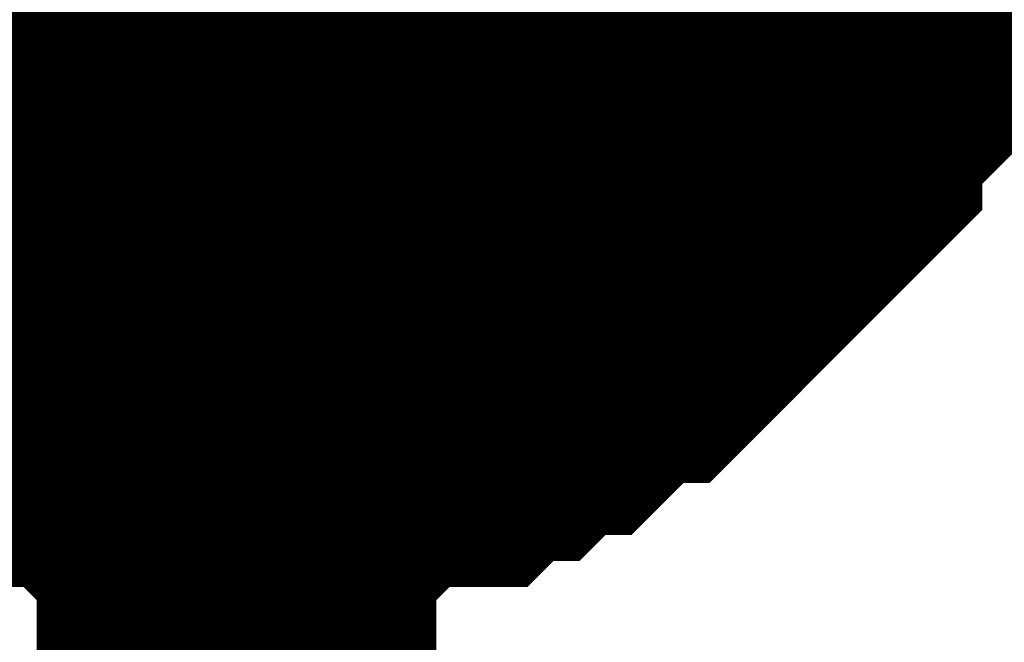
# Model space of a CAD drawing. Header units: inches. Extents: x 0 to 292, y 0 to 193.
# Tile 24 of 189: x 53.983 to 54.721, y 115.333 to 115.799. Entities that reach past the tile are written whole.
import ezdxf

# ---------------------------------------------------------------- set-up
doc = ezdxf.new("R2010")
doc.units = ezdxf.units.IN
doc.layers.add('Sheet', color=255, linetype='Continuous')

msp = doc.modelspace()

# ---------------------------------------------------------------- linework, layer by layer
at = {"layer": 'Sheet'}
msp.add_lwpolyline([(53.848, 116.02732, 0.508, 0.508, 1), (54.356, 116.02732, 0.508, 0.508, 1)], format="xyseb", close=True, dxfattribs=at)
for points in [[(54.14527, 111.879, 0.29972, 0.29972, 0), (54.14527, 116.01111, 0.29972, 0.29972, 0)], [(54.65185, 115.95264, 0.29972, 0.29972, 0), (54.65185, 115.93315, 0.29972, 0.29972, 0), (54.63236, 115.91366, 0.29972, 0.29972, 0), (54.63236, 115.89417, 0.29972, 0.29972, 0), (54.63236, 115.85519, 0.29972, 0.29972, 0), (54.61288, 115.83569, 0.29972, 0.29972, 0), (54.61288, 115.8162, 0.29972, 0.29972, 0), (54.5934, 115.79671, 0.29972, 0.29972, 0), (54.5934, 115.77722, 0.29972, 0.29972, 0), (54.57391, 115.75773, 0.29972, 0.29972, 0), (54.55443, 115.73824, 0.29972, 0.29972, 0), (54.55443, 115.71875, 0.29972, 0.29972, 0), (54.53495, 115.69926, 0.29972, 0.29972, 0), (54.51546, 115.67977, 0.29972, 0.29972, 0), (54.49598, 115.66027, 0.29972, 0.29972, 0), (54.47649, 115.64078, 0.29972, 0.29972, 0), (54.45701, 115.62129, 0.29972, 0.29972, 0), (54.43753, 115.6018, 0.29972, 0.29972, 0), (54.41804, 115.6018, 0.29972, 0.29972, 0), (54.39856, 115.58231, 0.29972, 0.29972, 0), (54.37908, 115.56282, 0.29972, 0.29972, 0), (54.35959, 115.56282, 0.29972, 0.29972, 0), (54.34011, 115.54333, 0.29972, 0.29972, 0), (54.32062, 115.54333, 0.29972, 0.29972, 0), (54.30114, 115.52384, 0.29972, 0.29972, 0), (54.26217, 115.52384, 0.29972, 0.29972, 0), (54.24269, 115.52384, 0.29972, 0.29972, 0), (54.22321, 115.50435, 0.29972, 0.29972, 0), (54.20372, 115.50435, 0.29972, 0.29972, 0), (54.16475, 115.50435, 0.29972, 0.29972, 0), (54.14527, 115.50435, 0.29972, 0.29972, 0)], [(54.65185, 115.95264, 0.29972, 0.29972, 0), (54.65185, 115.93315, 0.29972, 0.29972, 0), (54.63236, 115.91366, 0.29972, 0.29972, 0), (54.63236, 115.89417, 0.29972, 0.29972, 0), (54.63236, 115.85519, 0.29972, 0.29972, 0), (54.61288, 115.83569, 0.29972, 0.29972, 0), (54.61288, 115.8162, 0.29972, 0.29972, 0), (54.5934, 115.79671, 0.29972, 0.29972, 0), (54.5934, 115.77722, 0.29972, 0.29972, 0), (54.57391, 115.75773, 0.29972, 0.29972, 0), (54.55443, 115.73824, 0.29972, 0.29972, 0), (54.55443, 115.71875, 0.29972, 0.29972, 0), (54.53495, 115.69926, 0.29972, 0.29972, 0), (54.51546, 115.67977, 0.29972, 0.29972, 0), (54.49598, 115.66027, 0.29972, 0.29972, 0), (54.47649, 115.64078, 0.29972, 0.29972, 0), (54.45701, 115.62129, 0.29972, 0.29972, 0), (54.43753, 115.6018, 0.29972, 0.29972, 0), (54.41804, 115.6018, 0.29972, 0.29972, 0), (54.39856, 115.58231, 0.29972, 0.29972, 0), (54.37908, 115.56282, 0.29972, 0.29972, 0), (54.35959, 115.56282, 0.29972, 0.29972, 0), (54.34011, 115.54333, 0.29972, 0.29972, 0), (54.32062, 115.54333, 0.29972, 0.29972, 0), (54.30114, 115.52384, 0.29972, 0.29972, 0), (54.26217, 115.52384, 0.29972, 0.29972, 0), (54.24269, 115.52384, 0.29972, 0.29972, 0), (54.22321, 115.50435, 0.29972, 0.29972, 0), (54.20372, 115.50435, 0.29972, 0.29972, 0), (54.16475, 115.50435, 0.29972, 0.29972, 0), (54.14527, 115.50435, 0.29972, 0.29972, 0)], [(54.65185, 115.95264, 0.29972, 0.29972, 0), (54.65185, 115.93315, 0.29972, 0.29972, 0), (54.63236, 115.91366, 0.29972, 0.29972, 0), (54.63236, 115.89417, 0.29972, 0.29972, 0), (54.63236, 115.85519, 0.29972, 0.29972, 0), (54.61288, 115.83569, 0.29972, 0.29972, 0), (54.61288, 115.8162, 0.29972, 0.29972, 0), (54.5934, 115.79671, 0.29972, 0.29972, 0), (54.5934, 115.77722, 0.29972, 0.29972, 0), (54.57391, 115.75773, 0.29972, 0.29972, 0), (54.55443, 115.73824, 0.29972, 0.29972, 0), (54.55443, 115.71875, 0.29972, 0.29972, 0), (54.53495, 115.69926, 0.29972, 0.29972, 0), (54.51546, 115.67977, 0.29972, 0.29972, 0), (54.49598, 115.66027, 0.29972, 0.29972, 0), (54.47649, 115.64078, 0.29972, 0.29972, 0), (54.45701, 115.62129, 0.29972, 0.29972, 0), (54.43753, 115.6018, 0.29972, 0.29972, 0), (54.41804, 115.6018, 0.29972, 0.29972, 0), (54.39856, 115.58231, 0.29972, 0.29972, 0), (54.37908, 115.56282, 0.29972, 0.29972, 0), (54.35959, 115.56282, 0.29972, 0.29972, 0), (54.34011, 115.54333, 0.29972, 0.29972, 0), (54.32062, 115.54333, 0.29972, 0.29972, 0), (54.30114, 115.52384, 0.29972, 0.29972, 0), (54.26217, 115.52384, 0.29972, 0.29972, 0), (54.24269, 115.52384, 0.29972, 0.29972, 0), (54.22321, 115.50435, 0.29972, 0.29972, 0), (54.20372, 115.50435, 0.29972, 0.29972, 0), (54.16475, 115.50435, 0.29972, 0.29972, 0), (54.14527, 115.50435, 0.29972, 0.29972, 0)], [(54.65185, 115.95264, 0.29972, 0.29972, 0), (54.65185, 115.93315, 0.29972, 0.29972, 0), (54.63236, 115.91366, 0.29972, 0.29972, 0), (54.63236, 115.89417, 0.29972, 0.29972, 0), (54.63236, 115.85519, 0.29972, 0.29972, 0), (54.61288, 115.83569, 0.29972, 0.29972, 0), (54.61288, 115.8162, 0.29972, 0.29972, 0), (54.5934, 115.79671, 0.29972, 0.29972, 0), (54.5934, 115.77722, 0.29972, 0.29972, 0), (54.57391, 115.75773, 0.29972, 0.29972, 0), (54.55443, 115.73824, 0.29972, 0.29972, 0), (54.55443, 115.71875, 0.29972, 0.29972, 0), (54.53495, 115.69926, 0.29972, 0.29972, 0), (54.51546, 115.67977, 0.29972, 0.29972, 0), (54.49598, 115.66027, 0.29972, 0.29972, 0), (54.47649, 115.64078, 0.29972, 0.29972, 0), (54.45701, 115.62129, 0.29972, 0.29972, 0), (54.43753, 115.6018, 0.29972, 0.29972, 0), (54.41804, 115.6018, 0.29972, 0.29972, 0), (54.39856, 115.58231, 0.29972, 0.29972, 0), (54.37908, 115.56282, 0.29972, 0.29972, 0), (54.35959, 115.56282, 0.29972, 0.29972, 0), (54.34011, 115.54333, 0.29972, 0.29972, 0), (54.32062, 115.54333, 0.29972, 0.29972, 0), (54.30114, 115.52384, 0.29972, 0.29972, 0), (54.26217, 115.52384, 0.29972, 0.29972, 0), (54.24269, 115.52384, 0.29972, 0.29972, 0), (54.22321, 115.50435, 0.29972, 0.29972, 0), (54.20372, 115.50435, 0.29972, 0.29972, 0), (54.16475, 115.50435, 0.29972, 0.29972, 0), (54.14527, 115.50435, 0.29972, 0.29972, 0)], [(54.65185, 115.95264, 0.29972, 0.29972, 0), (54.65185, 115.93315, 0.29972, 0.29972, 0), (54.63236, 115.91366, 0.29972, 0.29972, 0), (54.63236, 115.89417, 0.29972, 0.29972, 0), (54.63236, 115.85519, 0.29972, 0.29972, 0), (54.61288, 115.83569, 0.29972, 0.29972, 0), (54.61288, 115.8162, 0.29972, 0.29972, 0), (54.5934, 115.79671, 0.29972, 0.29972, 0), (54.5934, 115.77722, 0.29972, 0.29972, 0), (54.57391, 115.75773, 0.29972, 0.29972, 0), (54.55443, 115.73824, 0.29972, 0.29972, 0), (54.55443, 115.71875, 0.29972, 0.29972, 0), (54.53495, 115.69926, 0.29972, 0.29972, 0), (54.51546, 115.67977, 0.29972, 0.29972, 0), (54.49598, 115.66027, 0.29972, 0.29972, 0), (54.47649, 115.64078, 0.29972, 0.29972, 0), (54.45701, 115.62129, 0.29972, 0.29972, 0), (54.43753, 115.6018, 0.29972, 0.29972, 0), (54.41804, 115.6018, 0.29972, 0.29972, 0), (54.39856, 115.58231, 0.29972, 0.29972, 0), (54.37908, 115.56282, 0.29972, 0.29972, 0), (54.35959, 115.56282, 0.29972, 0.29972, 0), (54.34011, 115.54333, 0.29972, 0.29972, 0), (54.32062, 115.54333, 0.29972, 0.29972, 0), (54.30114, 115.52384, 0.29972, 0.29972, 0), (54.26217, 115.52384, 0.29972, 0.29972, 0), (54.24269, 115.52384, 0.29972, 0.29972, 0), (54.22321, 115.50435, 0.29972, 0.29972, 0), (54.20372, 115.50435, 0.29972, 0.29972, 0), (54.16475, 115.50435, 0.29972, 0.29972, 0), (54.14527, 115.50435, 0.29972, 0.29972, 0)], [(54.65185, 115.95264, 0.29972, 0.29972, 0), (54.65185, 115.93315, 0.29972, 0.29972, 0), (54.63236, 115.91366, 0.29972, 0.29972, 0), (54.63236, 115.89417, 0.29972, 0.29972, 0), (54.63236, 115.85519, 0.29972, 0.29972, 0), (54.61288, 115.83569, 0.29972, 0.29972, 0), (54.61288, 115.8162, 0.29972, 0.29972, 0), (54.5934, 115.79671, 0.29972, 0.29972, 0), (54.5934, 115.77722, 0.29972, 0.29972, 0), (54.57391, 115.75773, 0.29972, 0.29972, 0), (54.55443, 115.73824, 0.29972, 0.29972, 0), (54.55443, 115.71875, 0.29972, 0.29972, 0), (54.53495, 115.69926, 0.29972, 0.29972, 0), (54.51546, 115.67977, 0.29972, 0.29972, 0), (54.49598, 115.66027, 0.29972, 0.29972, 0), (54.47649, 115.64078, 0.29972, 0.29972, 0), (54.45701, 115.62129, 0.29972, 0.29972, 0), (54.43753, 115.6018, 0.29972, 0.29972, 0), (54.41804, 115.6018, 0.29972, 0.29972, 0), (54.39856, 115.58231, 0.29972, 0.29972, 0), (54.37908, 115.56282, 0.29972, 0.29972, 0), (54.35959, 115.56282, 0.29972, 0.29972, 0), (54.34011, 115.54333, 0.29972, 0.29972, 0), (54.32062, 115.54333, 0.29972, 0.29972, 0), (54.30114, 115.52384, 0.29972, 0.29972, 0), (54.26217, 115.52384, 0.29972, 0.29972, 0), (54.24269, 115.52384, 0.29972, 0.29972, 0), (54.22321, 115.50435, 0.29972, 0.29972, 0), (54.20372, 115.50435, 0.29972, 0.29972, 0), (54.16475, 115.50435, 0.29972, 0.29972, 0), (54.14527, 115.50435, 0.29972, 0.29972, 0)], [(54.65185, 115.95264, 0.29972, 0.29972, 0), (54.65185, 115.93315, 0.29972, 0.29972, 0), (54.63236, 115.91366, 0.29972, 0.29972, 0), (54.63236, 115.89417, 0.29972, 0.29972, 0), (54.63236, 115.85519, 0.29972, 0.29972, 0), (54.61288, 115.83569, 0.29972, 0.29972, 0), (54.61288, 115.8162, 0.29972, 0.29972, 0), (54.5934, 115.79671, 0.29972, 0.29972, 0), (54.5934, 115.77722, 0.29972, 0.29972, 0), (54.57391, 115.75773, 0.29972, 0.29972, 0), (54.55443, 115.73824, 0.29972, 0.29972, 0), (54.55443, 115.71875, 0.29972, 0.29972, 0), (54.53495, 115.69926, 0.29972, 0.29972, 0), (54.51546, 115.67977, 0.29972, 0.29972, 0), (54.49598, 115.66027, 0.29972, 0.29972, 0), (54.47649, 115.64078, 0.29972, 0.29972, 0), (54.45701, 115.62129, 0.29972, 0.29972, 0), (54.43753, 115.6018, 0.29972, 0.29972, 0), (54.41804, 115.6018, 0.29972, 0.29972, 0), (54.39856, 115.58231, 0.29972, 0.29972, 0), (54.37908, 115.56282, 0.29972, 0.29972, 0), (54.35959, 115.56282, 0.29972, 0.29972, 0), (54.34011, 115.54333, 0.29972, 0.29972, 0), (54.32062, 115.54333, 0.29972, 0.29972, 0), (54.30114, 115.52384, 0.29972, 0.29972, 0), (54.26217, 115.52384, 0.29972, 0.29972, 0), (54.24269, 115.52384, 0.29972, 0.29972, 0), (54.22321, 115.50435, 0.29972, 0.29972, 0), (54.20372, 115.50435, 0.29972, 0.29972, 0), (54.16475, 115.50435, 0.29972, 0.29972, 0), (54.14527, 115.50435, 0.29972, 0.29972, 0)], [(54.65185, 115.95264, 0.29972, 0.29972, 0), (54.65185, 115.93315, 0.29972, 0.29972, 0), (54.63236, 115.91366, 0.29972, 0.29972, 0), (54.63236, 115.89417, 0.29972, 0.29972, 0), (54.63236, 115.85519, 0.29972, 0.29972, 0), (54.61288, 115.83569, 0.29972, 0.29972, 0), (54.61288, 115.8162, 0.29972, 0.29972, 0), (54.5934, 115.79671, 0.29972, 0.29972, 0), (54.5934, 115.77722, 0.29972, 0.29972, 0), (54.57391, 115.75773, 0.29972, 0.29972, 0), (54.55443, 115.73824, 0.29972, 0.29972, 0), (54.55443, 115.71875, 0.29972, 0.29972, 0), (54.53495, 115.69926, 0.29972, 0.29972, 0), (54.51546, 115.67977, 0.29972, 0.29972, 0), (54.49598, 115.66027, 0.29972, 0.29972, 0), (54.47649, 115.64078, 0.29972, 0.29972, 0), (54.45701, 115.62129, 0.29972, 0.29972, 0), (54.43753, 115.6018, 0.29972, 0.29972, 0), (54.41804, 115.6018, 0.29972, 0.29972, 0), (54.39856, 115.58231, 0.29972, 0.29972, 0), (54.37908, 115.56282, 0.29972, 0.29972, 0), (54.35959, 115.56282, 0.29972, 0.29972, 0), (54.34011, 115.54333, 0.29972, 0.29972, 0), (54.32062, 115.54333, 0.29972, 0.29972, 0), (54.30114, 115.52384, 0.29972, 0.29972, 0), (54.26217, 115.52384, 0.29972, 0.29972, 0), (54.24269, 115.52384, 0.29972, 0.29972, 0), (54.22321, 115.50435, 0.29972, 0.29972, 0), (54.20372, 115.50435, 0.29972, 0.29972, 0), (54.16475, 115.50435, 0.29972, 0.29972, 0), (54.14527, 115.50435, 0.29972, 0.29972, 0)], [(54.63236, 115.85519, 0.09906, 0.09906, 0), (54.61288, 115.83569, 0.09906, 0.09906, 0), (54.61288, 115.8162, 0.09906, 0.09906, 0), (54.5934, 115.79671, 0.09906, 0.09906, 0), (54.5934, 115.77722, 0.09906, 0.09906, 0), (54.57391, 115.75773, 0.09906, 0.09906, 0), (54.55443, 115.73824, 0.09906, 0.09906, 0), (54.55443, 115.71875, 0.09906, 0.09906, 0), (54.53495, 115.69926, 0.09906, 0.09906, 0), (54.51546, 115.67977, 0.09906, 0.09906, 0), (54.49598, 115.66027, 0.09906, 0.09906, 0), (54.47649, 115.64078, 0.09906, 0.09906, 0), (54.45701, 115.62129, 0.09906, 0.09906, 0), (54.43753, 115.6018, 0.09906, 0.09906, 0), (54.41804, 115.6018, 0.09906, 0.09906, 0), (54.39856, 115.58231, 0.09906, 0.09906, 0), (54.37908, 115.56282, 0.09906, 0.09906, 0), (54.35959, 115.56282, 0.09906, 0.09906, 0), (54.34011, 115.54333, 0.09906, 0.09906, 0), (54.32062, 115.54333, 0.09906, 0.09906, 0), (54.30114, 115.52384, 0.09906, 0.09906, 0), (54.26217, 115.52384, 0.09906, 0.09906, 0), (54.24269, 115.52384, 0.09906, 0.09906, 0), (54.22321, 115.50435, 0.09906, 0.09906, 0), (54.20372, 115.50435, 0.09906, 0.09906, 0), (54.16475, 115.50435, 0.09906, 0.09906, 0), (54.14527, 115.50435, 0.09906, 0.09906, 0)], [(54.63236, 115.85519, 0.09906, 0.09906, 0), (54.61288, 115.83569, 0.09906, 0.09906, 0), (54.61288, 115.8162, 0.09906, 0.09906, 0), (54.5934, 115.79671, 0.09906, 0.09906, 0), (54.5934, 115.77722, 0.09906, 0.09906, 0), (54.57391, 115.75773, 0.09906, 0.09906, 0), (54.55443, 115.73824, 0.09906, 0.09906, 0), (54.55443, 115.71875, 0.09906, 0.09906, 0), (54.53495, 115.69926, 0.09906, 0.09906, 0), (54.51546, 115.67977, 0.09906, 0.09906, 0), (54.49598, 115.66027, 0.09906, 0.09906, 0), (54.47649, 115.64078, 0.09906, 0.09906, 0), (54.45701, 115.62129, 0.09906, 0.09906, 0), (54.43753, 115.6018, 0.09906, 0.09906, 0), (54.41804, 115.6018, 0.09906, 0.09906, 0), (54.39856, 115.58231, 0.09906, 0.09906, 0), (54.37908, 115.56282, 0.09906, 0.09906, 0), (54.35959, 115.56282, 0.09906, 0.09906, 0), (54.34011, 115.54333, 0.09906, 0.09906, 0), (54.32062, 115.54333, 0.09906, 0.09906, 0), (54.30114, 115.52384, 0.09906, 0.09906, 0), (54.26217, 115.52384, 0.09906, 0.09906, 0), (54.24269, 115.52384, 0.09906, 0.09906, 0), (54.22321, 115.50435, 0.09906, 0.09906, 0), (54.20372, 115.50435, 0.09906, 0.09906, 0), (54.16475, 115.50435, 0.09906, 0.09906, 0), (54.14527, 115.50435, 0.09906, 0.09906, 0)], [(54.63236, 115.85519, 0.09906, 0.09906, 0), (54.61288, 115.83569, 0.09906, 0.09906, 0), (54.61288, 115.8162, 0.09906, 0.09906, 0), (54.5934, 115.79671, 0.09906, 0.09906, 0), (54.5934, 115.77722, 0.09906, 0.09906, 0), (54.57391, 115.75773, 0.09906, 0.09906, 0), (54.55443, 115.73824, 0.09906, 0.09906, 0), (54.55443, 115.71875, 0.09906, 0.09906, 0), (54.53495, 115.69926, 0.09906, 0.09906, 0), (54.51546, 115.67977, 0.09906, 0.09906, 0), (54.49598, 115.66027, 0.09906, 0.09906, 0), (54.47649, 115.64078, 0.09906, 0.09906, 0), (54.45701, 115.62129, 0.09906, 0.09906, 0), (54.43753, 115.6018, 0.09906, 0.09906, 0), (54.41804, 115.6018, 0.09906, 0.09906, 0), (54.39856, 115.58231, 0.09906, 0.09906, 0), (54.37908, 115.56282, 0.09906, 0.09906, 0), (54.35959, 115.56282, 0.09906, 0.09906, 0), (54.34011, 115.54333, 0.09906, 0.09906, 0), (54.32062, 115.54333, 0.09906, 0.09906, 0), (54.30114, 115.52384, 0.09906, 0.09906, 0), (54.26217, 115.52384, 0.09906, 0.09906, 0), (54.24269, 115.52384, 0.09906, 0.09906, 0), (54.22321, 115.50435, 0.09906, 0.09906, 0), (54.20372, 115.50435, 0.09906, 0.09906, 0), (54.16475, 115.50435, 0.09906, 0.09906, 0), (54.14527, 115.50435, 0.09906, 0.09906, 0)], [(54.63236, 115.85519, 0.09906, 0.09906, 0), (54.61288, 115.83569, 0.09906, 0.09906, 0), (54.61288, 115.8162, 0.09906, 0.09906, 0), (54.5934, 115.79671, 0.09906, 0.09906, 0), (54.5934, 115.77722, 0.09906, 0.09906, 0), (54.57391, 115.75773, 0.09906, 0.09906, 0), (54.55443, 115.73824, 0.09906, 0.09906, 0), (54.55443, 115.71875, 0.09906, 0.09906, 0), (54.53495, 115.69926, 0.09906, 0.09906, 0), (54.51546, 115.67977, 0.09906, 0.09906, 0), (54.49598, 115.66027, 0.09906, 0.09906, 0), (54.47649, 115.64078, 0.09906, 0.09906, 0), (54.45701, 115.62129, 0.09906, 0.09906, 0), (54.43753, 115.6018, 0.09906, 0.09906, 0), (54.41804, 115.6018, 0.09906, 0.09906, 0), (54.39856, 115.58231, 0.09906, 0.09906, 0), (54.37908, 115.56282, 0.09906, 0.09906, 0), (54.35959, 115.56282, 0.09906, 0.09906, 0), (54.34011, 115.54333, 0.09906, 0.09906, 0), (54.32062, 115.54333, 0.09906, 0.09906, 0), (54.30114, 115.52384, 0.09906, 0.09906, 0), (54.26217, 115.52384, 0.09906, 0.09906, 0), (54.24269, 115.52384, 0.09906, 0.09906, 0), (54.22321, 115.50435, 0.09906, 0.09906, 0), (54.20372, 115.50435, 0.09906, 0.09906, 0), (54.16475, 115.50435, 0.09906, 0.09906, 0), (54.14527, 115.50435, 0.09906, 0.09906, 0)], [(54.63236, 115.85519, 0.09906, 0.09906, 0), (54.61288, 115.83569, 0.09906, 0.09906, 0), (54.61288, 115.8162, 0.09906, 0.09906, 0), (54.5934, 115.79671, 0.09906, 0.09906, 0), (54.5934, 115.77722, 0.09906, 0.09906, 0), (54.57391, 115.75773, 0.09906, 0.09906, 0), (54.55443, 115.73824, 0.09906, 0.09906, 0), (54.55443, 115.71875, 0.09906, 0.09906, 0), (54.53495, 115.69926, 0.09906, 0.09906, 0), (54.51546, 115.67977, 0.09906, 0.09906, 0), (54.49598, 115.66027, 0.09906, 0.09906, 0), (54.47649, 115.64078, 0.09906, 0.09906, 0), (54.45701, 115.62129, 0.09906, 0.09906, 0), (54.43753, 115.6018, 0.09906, 0.09906, 0), (54.41804, 115.6018, 0.09906, 0.09906, 0), (54.39856, 115.58231, 0.09906, 0.09906, 0), (54.37908, 115.56282, 0.09906, 0.09906, 0), (54.35959, 115.56282, 0.09906, 0.09906, 0), (54.34011, 115.54333, 0.09906, 0.09906, 0), (54.32062, 115.54333, 0.09906, 0.09906, 0), (54.30114, 115.52384, 0.09906, 0.09906, 0), (54.26217, 115.52384, 0.09906, 0.09906, 0), (54.24269, 115.52384, 0.09906, 0.09906, 0), (54.22321, 115.50435, 0.09906, 0.09906, 0), (54.20372, 115.50435, 0.09906, 0.09906, 0), (54.16475, 115.50435, 0.09906, 0.09906, 0), (54.14527, 115.50435, 0.09906, 0.09906, 0)], [(54.63236, 115.85519, 0.09906, 0.09906, 0), (54.61288, 115.83569, 0.09906, 0.09906, 0), (54.61288, 115.8162, 0.09906, 0.09906, 0), (54.5934, 115.79671, 0.09906, 0.09906, 0), (54.5934, 115.77722, 0.09906, 0.09906, 0), (54.57391, 115.75773, 0.09906, 0.09906, 0), (54.55443, 115.73824, 0.09906, 0.09906, 0), (54.55443, 115.71875, 0.09906, 0.09906, 0), (54.53495, 115.69926, 0.09906, 0.09906, 0), (54.51546, 115.67977, 0.09906, 0.09906, 0), (54.49598, 115.66027, 0.09906, 0.09906, 0), (54.47649, 115.64078, 0.09906, 0.09906, 0), (54.45701, 115.62129, 0.09906, 0.09906, 0), (54.43753, 115.6018, 0.09906, 0.09906, 0), (54.41804, 115.6018, 0.09906, 0.09906, 0), (54.39856, 115.58231, 0.09906, 0.09906, 0), (54.37908, 115.56282, 0.09906, 0.09906, 0), (54.35959, 115.56282, 0.09906, 0.09906, 0), (54.34011, 115.54333, 0.09906, 0.09906, 0), (54.32062, 115.54333, 0.09906, 0.09906, 0), (54.30114, 115.52384, 0.09906, 0.09906, 0), (54.26217, 115.52384, 0.09906, 0.09906, 0), (54.24269, 115.52384, 0.09906, 0.09906, 0), (54.22321, 115.50435, 0.09906, 0.09906, 0), (54.20372, 115.50435, 0.09906, 0.09906, 0), (54.16475, 115.50435, 0.09906, 0.09906, 0), (54.14527, 115.50435, 0.09906, 0.09906, 0)], [(54.63236, 115.85519, 0.09906, 0.09906, 0), (54.61288, 115.83569, 0.09906, 0.09906, 0), (54.61288, 115.8162, 0.09906, 0.09906, 0), (54.5934, 115.79671, 0.09906, 0.09906, 0), (54.5934, 115.77722, 0.09906, 0.09906, 0), (54.57391, 115.75773, 0.09906, 0.09906, 0), (54.55443, 115.73824, 0.09906, 0.09906, 0), (54.55443, 115.71875, 0.09906, 0.09906, 0), (54.53495, 115.69926, 0.09906, 0.09906, 0), (54.51546, 115.67977, 0.09906, 0.09906, 0), (54.49598, 115.66027, 0.09906, 0.09906, 0), (54.47649, 115.64078, 0.09906, 0.09906, 0), (54.45701, 115.62129, 0.09906, 0.09906, 0), (54.43753, 115.6018, 0.09906, 0.09906, 0), (54.41804, 115.6018, 0.09906, 0.09906, 0), (54.39856, 115.58231, 0.09906, 0.09906, 0), (54.37908, 115.56282, 0.09906, 0.09906, 0), (54.35959, 115.56282, 0.09906, 0.09906, 0), (54.34011, 115.54333, 0.09906, 0.09906, 0), (54.32062, 115.54333, 0.09906, 0.09906, 0), (54.30114, 115.52384, 0.09906, 0.09906, 0), (54.26217, 115.52384, 0.09906, 0.09906, 0), (54.24269, 115.52384, 0.09906, 0.09906, 0), (54.22321, 115.50435, 0.09906, 0.09906, 0), (54.20372, 115.50435, 0.09906, 0.09906, 0), (54.16475, 115.50435, 0.09906, 0.09906, 0), (54.14527, 115.50435, 0.09906, 0.09906, 0)], [(54.63236, 115.85519, 0.09906, 0.09906, 0), (54.61288, 115.83569, 0.09906, 0.09906, 0), (54.61288, 115.8162, 0.09906, 0.09906, 0), (54.5934, 115.79671, 0.09906, 0.09906, 0), (54.5934, 115.77722, 0.09906, 0.09906, 0), (54.57391, 115.75773, 0.09906, 0.09906, 0), (54.55443, 115.73824, 0.09906, 0.09906, 0), (54.55443, 115.71875, 0.09906, 0.09906, 0), (54.53495, 115.69926, 0.09906, 0.09906, 0), (54.51546, 115.67977, 0.09906, 0.09906, 0), (54.49598, 115.66027, 0.09906, 0.09906, 0), (54.47649, 115.64078, 0.09906, 0.09906, 0), (54.45701, 115.62129, 0.09906, 0.09906, 0), (54.43753, 115.6018, 0.09906, 0.09906, 0), (54.41804, 115.6018, 0.09906, 0.09906, 0), (54.39856, 115.58231, 0.09906, 0.09906, 0), (54.37908, 115.56282, 0.09906, 0.09906, 0), (54.35959, 115.56282, 0.09906, 0.09906, 0), (54.34011, 115.54333, 0.09906, 0.09906, 0), (54.32062, 115.54333, 0.09906, 0.09906, 0), (54.30114, 115.52384, 0.09906, 0.09906, 0), (54.26217, 115.52384, 0.09906, 0.09906, 0), (54.24269, 115.52384, 0.09906, 0.09906, 0), (54.22321, 115.50435, 0.09906, 0.09906, 0), (54.20372, 115.50435, 0.09906, 0.09906, 0), (54.16475, 115.50435, 0.09906, 0.09906, 0), (54.14527, 115.50435, 0.09906, 0.09906, 0)], [(54.14527, 115.50435, 0.29972, 0.29972, 0), (54.12579, 115.50435, 0.29972, 0.29972, 0), (54.08682, 115.50435, 0.29972, 0.29972, 0), (54.06734, 115.50435, 0.29972, 0.29972, 0), (54.04785, 115.52384, 0.29972, 0.29972, 0), (54.02837, 115.52384, 0.29972, 0.29972, 0), (53.9894, 115.52384, 0.29972, 0.29972, 0), (53.96992, 115.54333, 0.29972, 0.29972, 0), (53.95043, 115.54333, 0.29972, 0.29972, 0), (53.93095, 115.56282, 0.29972, 0.29972, 0), (53.91147, 115.56282, 0.29972, 0.29972, 0), (53.89198, 115.58231, 0.29972, 0.29972, 0), (53.8725, 115.6018, 0.29972, 0.29972, 0), (53.85301, 115.6018, 0.29972, 0.29972, 0), (53.83353, 115.62129, 0.29972, 0.29972, 0), (53.81405, 115.64078, 0.29972, 0.29972, 0)], [(54.14527, 115.50435, 0.29972, 0.29972, 0), (54.12579, 115.50435, 0.29972, 0.29972, 0), (54.08682, 115.50435, 0.29972, 0.29972, 0), (54.06734, 115.50435, 0.29972, 0.29972, 0), (54.04785, 115.52384, 0.29972, 0.29972, 0), (54.02837, 115.52384, 0.29972, 0.29972, 0), (53.9894, 115.52384, 0.29972, 0.29972, 0), (53.96992, 115.54333, 0.29972, 0.29972, 0), (53.95043, 115.54333, 0.29972, 0.29972, 0), (53.93095, 115.56282, 0.29972, 0.29972, 0), (53.91147, 115.56282, 0.29972, 0.29972, 0), (53.89198, 115.58231, 0.29972, 0.29972, 0), (53.8725, 115.6018, 0.29972, 0.29972, 0), (53.85301, 115.6018, 0.29972, 0.29972, 0), (53.83353, 115.62129, 0.29972, 0.29972, 0), (53.81405, 115.64078, 0.29972, 0.29972, 0)], [(54.14527, 115.50435, 0.29972, 0.29972, 0), (54.12579, 115.50435, 0.29972, 0.29972, 0), (54.08682, 115.50435, 0.29972, 0.29972, 0), (54.06734, 115.50435, 0.29972, 0.29972, 0), (54.04785, 115.52384, 0.29972, 0.29972, 0), (54.02837, 115.52384, 0.29972, 0.29972, 0), (53.9894, 115.52384, 0.29972, 0.29972, 0), (53.96992, 115.54333, 0.29972, 0.29972, 0), (53.95043, 115.54333, 0.29972, 0.29972, 0), (53.93095, 115.56282, 0.29972, 0.29972, 0), (53.91147, 115.56282, 0.29972, 0.29972, 0), (53.89198, 115.58231, 0.29972, 0.29972, 0), (53.8725, 115.6018, 0.29972, 0.29972, 0), (53.85301, 115.6018, 0.29972, 0.29972, 0), (53.83353, 115.62129, 0.29972, 0.29972, 0), (53.81405, 115.64078, 0.29972, 0.29972, 0)], [(54.14527, 115.50435, 0.29972, 0.29972, 0), (54.12579, 115.50435, 0.29972, 0.29972, 0), (54.08682, 115.50435, 0.29972, 0.29972, 0), (54.06734, 115.50435, 0.29972, 0.29972, 0), (54.04785, 115.52384, 0.29972, 0.29972, 0), (54.02837, 115.52384, 0.29972, 0.29972, 0), (53.9894, 115.52384, 0.29972, 0.29972, 0), (53.96992, 115.54333, 0.29972, 0.29972, 0), (53.95043, 115.54333, 0.29972, 0.29972, 0), (53.93095, 115.56282, 0.29972, 0.29972, 0), (53.91147, 115.56282, 0.29972, 0.29972, 0), (53.89198, 115.58231, 0.29972, 0.29972, 0), (53.8725, 115.6018, 0.29972, 0.29972, 0), (53.85301, 115.6018, 0.29972, 0.29972, 0), (53.83353, 115.62129, 0.29972, 0.29972, 0), (53.81405, 115.64078, 0.29972, 0.29972, 0)], [(54.14527, 115.50435, 0.29972, 0.29972, 0), (54.12579, 115.50435, 0.29972, 0.29972, 0), (54.08682, 115.50435, 0.29972, 0.29972, 0), (54.06734, 115.50435, 0.29972, 0.29972, 0), (54.04785, 115.52384, 0.29972, 0.29972, 0), (54.02837, 115.52384, 0.29972, 0.29972, 0), (53.9894, 115.52384, 0.29972, 0.29972, 0), (53.96992, 115.54333, 0.29972, 0.29972, 0), (53.95043, 115.54333, 0.29972, 0.29972, 0), (53.93095, 115.56282, 0.29972, 0.29972, 0), (53.91147, 115.56282, 0.29972, 0.29972, 0), (53.89198, 115.58231, 0.29972, 0.29972, 0), (53.8725, 115.6018, 0.29972, 0.29972, 0), (53.85301, 115.6018, 0.29972, 0.29972, 0), (53.83353, 115.62129, 0.29972, 0.29972, 0), (53.81405, 115.64078, 0.29972, 0.29972, 0)], [(54.14527, 115.50435, 0.29972, 0.29972, 0), (54.12579, 115.50435, 0.29972, 0.29972, 0), (54.08682, 115.50435, 0.29972, 0.29972, 0), (54.06734, 115.50435, 0.29972, 0.29972, 0), (54.04785, 115.52384, 0.29972, 0.29972, 0), (54.02837, 115.52384, 0.29972, 0.29972, 0), (53.9894, 115.52384, 0.29972, 0.29972, 0), (53.96992, 115.54333, 0.29972, 0.29972, 0), (53.95043, 115.54333, 0.29972, 0.29972, 0), (53.93095, 115.56282, 0.29972, 0.29972, 0), (53.91147, 115.56282, 0.29972, 0.29972, 0), (53.89198, 115.58231, 0.29972, 0.29972, 0), (53.8725, 115.6018, 0.29972, 0.29972, 0), (53.85301, 115.6018, 0.29972, 0.29972, 0), (53.83353, 115.62129, 0.29972, 0.29972, 0), (53.81405, 115.64078, 0.29972, 0.29972, 0)], [(54.14527, 115.50435, 0.29972, 0.29972, 0), (54.12579, 115.50435, 0.29972, 0.29972, 0), (54.08682, 115.50435, 0.29972, 0.29972, 0), (54.06734, 115.50435, 0.29972, 0.29972, 0), (54.04785, 115.52384, 0.29972, 0.29972, 0), (54.02837, 115.52384, 0.29972, 0.29972, 0), (53.9894, 115.52384, 0.29972, 0.29972, 0), (53.96992, 115.54333, 0.29972, 0.29972, 0), (53.95043, 115.54333, 0.29972, 0.29972, 0), (53.93095, 115.56282, 0.29972, 0.29972, 0), (53.91147, 115.56282, 0.29972, 0.29972, 0), (53.89198, 115.58231, 0.29972, 0.29972, 0), (53.8725, 115.6018, 0.29972, 0.29972, 0), (53.85301, 115.6018, 0.29972, 0.29972, 0), (53.83353, 115.62129, 0.29972, 0.29972, 0), (53.81405, 115.64078, 0.29972, 0.29972, 0)], [(54.14527, 115.50435, 0.29972, 0.29972, 0), (54.12579, 115.50435, 0.29972, 0.29972, 0), (54.08682, 115.50435, 0.29972, 0.29972, 0), (54.06734, 115.50435, 0.29972, 0.29972, 0), (54.04785, 115.52384, 0.29972, 0.29972, 0), (54.02837, 115.52384, 0.29972, 0.29972, 0), (53.9894, 115.52384, 0.29972, 0.29972, 0), (53.96992, 115.54333, 0.29972, 0.29972, 0), (53.95043, 115.54333, 0.29972, 0.29972, 0), (53.93095, 115.56282, 0.29972, 0.29972, 0), (53.91147, 115.56282, 0.29972, 0.29972, 0), (53.89198, 115.58231, 0.29972, 0.29972, 0), (53.8725, 115.6018, 0.29972, 0.29972, 0), (53.85301, 115.6018, 0.29972, 0.29972, 0), (53.83353, 115.62129, 0.29972, 0.29972, 0), (53.81405, 115.64078, 0.29972, 0.29972, 0)], [(54.14527, 115.50435, 0.09906, 0.09906, 0), (54.12579, 115.50435, 0.09906, 0.09906, 0), (54.08682, 115.50435, 0.09906, 0.09906, 0), (54.06734, 115.50435, 0.09906, 0.09906, 0), (54.04785, 115.52384, 0.09906, 0.09906, 0), (54.02837, 115.52384, 0.09906, 0.09906, 0), (53.9894, 115.52384, 0.09906, 0.09906, 0), (53.96992, 115.54333, 0.09906, 0.09906, 0), (53.95043, 115.54333, 0.09906, 0.09906, 0), (53.93095, 115.56282, 0.09906, 0.09906, 0)], [(54.14527, 115.50435, 0.09906, 0.09906, 0), (54.12579, 115.50435, 0.09906, 0.09906, 0), (54.08682, 115.50435, 0.09906, 0.09906, 0), (54.06734, 115.50435, 0.09906, 0.09906, 0), (54.04785, 115.52384, 0.09906, 0.09906, 0), (54.02837, 115.52384, 0.09906, 0.09906, 0), (53.9894, 115.52384, 0.09906, 0.09906, 0), (53.96992, 115.54333, 0.09906, 0.09906, 0), (53.95043, 115.54333, 0.09906, 0.09906, 0), (53.93095, 115.56282, 0.09906, 0.09906, 0)], [(54.14527, 115.50435, 0.09906, 0.09906, 0), (54.12579, 115.50435, 0.09906, 0.09906, 0), (54.08682, 115.50435, 0.09906, 0.09906, 0), (54.06734, 115.50435, 0.09906, 0.09906, 0), (54.04785, 115.52384, 0.09906, 0.09906, 0), (54.02837, 115.52384, 0.09906, 0.09906, 0), (53.9894, 115.52384, 0.09906, 0.09906, 0), (53.96992, 115.54333, 0.09906, 0.09906, 0), (53.95043, 115.54333, 0.09906, 0.09906, 0), (53.93095, 115.56282, 0.09906, 0.09906, 0)], [(54.14527, 115.50435, 0.09906, 0.09906, 0), (54.12579, 115.50435, 0.09906, 0.09906, 0), (54.08682, 115.50435, 0.09906, 0.09906, 0), (54.06734, 115.50435, 0.09906, 0.09906, 0), (54.04785, 115.52384, 0.09906, 0.09906, 0), (54.02837, 115.52384, 0.09906, 0.09906, 0), (53.9894, 115.52384, 0.09906, 0.09906, 0), (53.96992, 115.54333, 0.09906, 0.09906, 0), (53.95043, 115.54333, 0.09906, 0.09906, 0), (53.93095, 115.56282, 0.09906, 0.09906, 0)], [(54.14527, 115.50435, 0.09906, 0.09906, 0), (54.12579, 115.50435, 0.09906, 0.09906, 0), (54.08682, 115.50435, 0.09906, 0.09906, 0), (54.06734, 115.50435, 0.09906, 0.09906, 0), (54.04785, 115.52384, 0.09906, 0.09906, 0), (54.02837, 115.52384, 0.09906, 0.09906, 0), (53.9894, 115.52384, 0.09906, 0.09906, 0), (53.96992, 115.54333, 0.09906, 0.09906, 0), (53.95043, 115.54333, 0.09906, 0.09906, 0), (53.93095, 115.56282, 0.09906, 0.09906, 0)], [(54.14527, 115.50435, 0.09906, 0.09906, 0), (54.12579, 115.50435, 0.09906, 0.09906, 0), (54.08682, 115.50435, 0.09906, 0.09906, 0), (54.06734, 115.50435, 0.09906, 0.09906, 0), (54.04785, 115.52384, 0.09906, 0.09906, 0), (54.02837, 115.52384, 0.09906, 0.09906, 0), (53.9894, 115.52384, 0.09906, 0.09906, 0), (53.96992, 115.54333, 0.09906, 0.09906, 0), (53.95043, 115.54333, 0.09906, 0.09906, 0), (53.93095, 115.56282, 0.09906, 0.09906, 0)], [(54.14527, 115.50435, 0.09906, 0.09906, 0), (54.12579, 115.50435, 0.09906, 0.09906, 0), (54.08682, 115.50435, 0.09906, 0.09906, 0), (54.06734, 115.50435, 0.09906, 0.09906, 0), (54.04785, 115.52384, 0.09906, 0.09906, 0), (54.02837, 115.52384, 0.09906, 0.09906, 0), (53.9894, 115.52384, 0.09906, 0.09906, 0), (53.96992, 115.54333, 0.09906, 0.09906, 0), (53.95043, 115.54333, 0.09906, 0.09906, 0), (53.93095, 115.56282, 0.09906, 0.09906, 0)], [(54.14527, 115.50435, 0.09906, 0.09906, 0), (54.12579, 115.50435, 0.09906, 0.09906, 0), (54.08682, 115.50435, 0.09906, 0.09906, 0), (54.06734, 115.50435, 0.09906, 0.09906, 0), (54.04785, 115.52384, 0.09906, 0.09906, 0), (54.02837, 115.52384, 0.09906, 0.09906, 0), (53.9894, 115.52384, 0.09906, 0.09906, 0), (53.96992, 115.54333, 0.09906, 0.09906, 0), (53.95043, 115.54333, 0.09906, 0.09906, 0), (53.93095, 115.56282, 0.09906, 0.09906, 0)]]:
    msp.add_lwpolyline(points, format="xyseb", dxfattribs=at)

doc.saveas('drawing.dxf')
